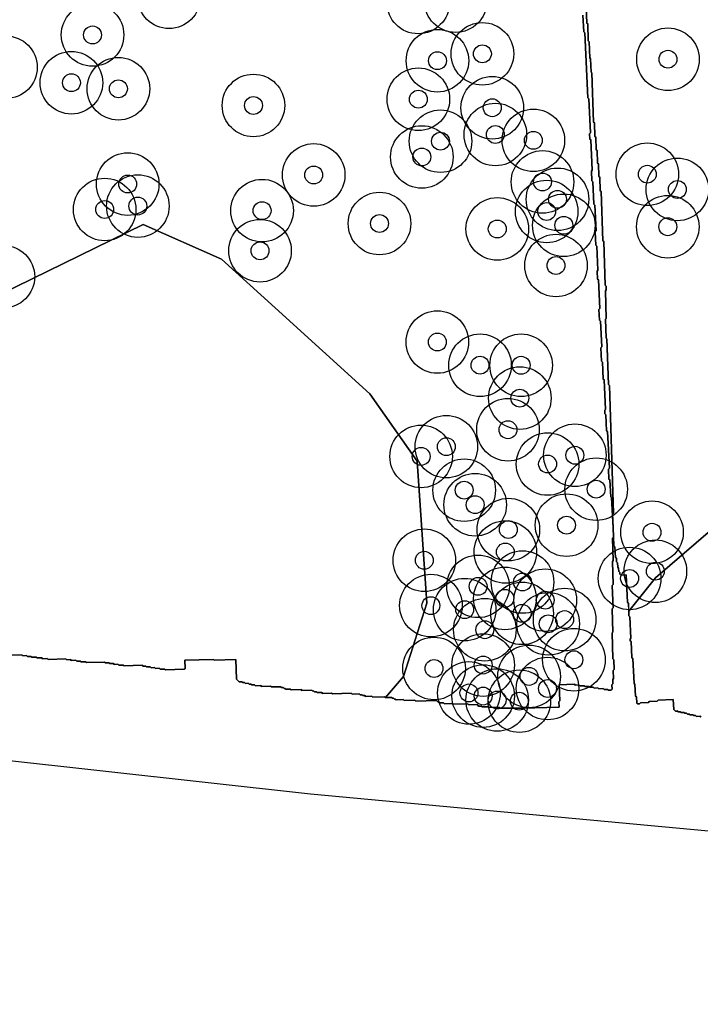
# Model space of a CAD drawing. Header units: inches. Extents: x 128668 to 131679, y 413272 to 413787.
# Tile 47 of 116: x 130050 to 130088, y 413288 to 413344. Entities that reach past the tile are written whole.
import ezdxf

# ---------------------------------------------------------------- set-up
doc = ezdxf.new("R2010")
doc.units = ezdxf.units.IN
doc.header["$MEASUREMENT"] = 0
doc.header["$PDMODE"] = 33
doc.header["$PDSIZE"] = -3
for name, color, linetype in [('Niet gedetecteerde gebieden (D-gebied) (ca. 44.659 m2)', 1, 'Continuous'), ('Onderzoeksgebied Capelsche UW (ca. 743.790 m2)', 5, 'Continuous'), ('Significante objecten binnen onderzoeksgebied', 3, 'Continuous'), ('Veiligheidsmarge objecten d.d. 230531', 6, 'Continuous'), ('Verstoorde gebieden (C-gebied) (ca. 90.096 m2)', 40, 'Continuous'), ('Vrijgegeven gebieden (A+B gebied) (ca. 609.035 m2)', 3, 'Continuous')]:
    doc.layers.add(name, color=color, linetype=linetype)

msp = doc.modelspace()

# ---------------------------------------------------------------- linework, layer by layer
at = {"layer": 'Niet gedetecteerde gebieden (D-gebied) (ca. 44.659 m2)'}
for points in [[(130159.455, 413292.024), (130115.752, 413295.557), (130065.812, 413300.188), (129880.603, 413320.693), (129784.03, 413333.922), (129632.556, 413357.073), (129323.522, 413406.683)], [(130081.252, 413344.236), (130081.281, 413343.337), (130081.333, 413343.288), (130081.364, 413342.339), (130081.416, 413342.291), (130081.445, 413341.391), (130081.497, 413341.343), (130081.521, 413340.593), (130081.573, 413340.545), (130081.662, 413337.797), (130081.714, 413337.748), (130081.739, 413336.999), (130081.79, 413336.95), (130081.813, 413336.251), (130081.865, 413336.203), (130081.887, 413335.503), (130081.939, 413335.455), (130081.962, 413334.755), (130082.014, 413334.707), (130082.038, 413333.957), (130082.09, 413333.909), (130082.179, 413331.161), (130082.231, 413331.112), (130082.311, 413328.664), (130082.363, 413328.615), (130082.369, 413328.415), (130082.321, 413328.364), (130082.372, 413326.815), (130082.323, 413326.763), (130082.358, 413325.714), (130082.409, 413325.665), (130082.492, 413323.117), (130082.544, 413323.069), (130082.778, 413315.923), (130082.729, 413315.871), (130082.755, 413315.092), (130082.673, 413316.785), (130082.621, 413316.832), (130082.575, 413317.781), (130082.523, 413317.829), (130082.496, 413318.378), (130082.544, 413318.43), (130082.445, 413320.478), (130082.392, 413320.525), (130082.349, 413321.424), (130082.297, 413321.472), (130082.287, 413321.672), (130082.334, 413321.724), (130082.255, 413323.372), (130082.203, 413323.419), (130082.157, 413324.368), (130082.104, 413324.416), (130082.068, 413325.165), (130082.116, 413325.217), (130082.046, 413326.665), (130081.993, 413326.713), (130081.964, 413327.312), (130082.012, 413327.365), (130081.935, 413328.963), (130081.883, 413329.01), (130081.861, 413329.46), (130081.908, 413329.512), (130081.843, 413330.86), (130081.791, 413330.908), (130081.755, 413331.657), (130081.802, 413331.709), (130081.732, 413333.157), (130081.68, 413333.205), (130081.62, 413334.453), (130081.567, 413334.501), (130081.541, 413335.05), (130081.588, 413335.103), (130081.506, 413336.801), (130081.454, 413336.848), (130081.439, 413337.148), (130081.487, 413337.2), (130081.395, 413339.098), (130081.343, 413339.145), (130081.167, 413342.791), (130081.115, 413342.838), (130081.069, 413343.787)], [(130048.572, 413307.951), (130049.672, 413307.987), (130049.723, 413307.939), (130049.923, 413307.946), (130049.975, 413307.897), (130050.175, 413307.904), (130050.226, 413307.856), (130050.476, 413307.864), (130050.528, 413307.815), (130050.778, 413307.823), (130050.829, 413307.775), (130051.079, 413307.783), (130051.131, 413307.735), (130052.13, 413307.768), (130052.182, 413307.719), (130052.381, 413307.726), (130052.433, 413307.677), (130052.683, 413307.686), (130052.735, 413307.637), (130052.935, 413307.644), (130052.986, 413307.595), (130053.236, 413307.604), (130053.288, 413307.555), (130054.287, 413307.588), (130054.339, 413307.54), (130054.538, 413307.546), (130054.59, 413307.498), (130054.79, 413307.504), (130054.841, 413307.456), (130055.041, 413307.463), (130055.093, 413307.414), (130055.343, 413307.422), (130055.394, 413307.374), (130056.394, 413307.407), (130056.445, 413307.359), (130056.595, 413307.363), (130056.647, 413307.315), (130056.847, 413307.322), (130056.898, 413307.273), (130057.098, 413307.28), (130057.15, 413307.231), (130057.35, 413307.238), (130057.401, 413307.19), (130057.651, 413307.198), (130057.703, 413307.15), (130058.752, 413307.184), (130058.801, 413307.235), (130058.786, 413307.685), (130060.385, 413307.737), (130060.437, 413307.689), (130061.636, 413307.728), (130061.672, 413306.629), (130061.826, 413306.484), (130061.976, 413306.489), (130062.028, 413306.44), (130062.128, 413306.444), (130062.18, 413306.395), (130062.33, 413306.4), (130062.381, 413306.352), (130062.481, 413306.355), (130062.533, 413306.307), (130062.683, 413306.312), (130062.734, 413306.264), (130063.034, 413306.273), (130063.086, 413306.225), (130063.585, 413306.241), (130063.637, 413306.193), (130064.137, 413306.209), (130064.188, 413306.161), (130064.288, 413306.164), (130064.34, 413306.116), (130064.39, 413306.117), (130064.441, 413306.069), (130064.691, 413306.077), (130064.743, 413306.029), (130065.292, 413306.047), (130065.344, 413305.999), (130065.894, 413306.017), (130065.945, 413305.968), (130065.995, 413305.97), (130066.047, 413305.922), (130066.147, 413305.925), (130066.198, 413305.876), (130066.448, 413305.885), (130066.5, 413305.836), (130066.999, 413305.853), (130067.051, 413305.804), (130068.1, 413305.839), (130068.152, 413305.79), (130068.552, 413305.803), (130068.604, 413305.755), (130068.703, 413305.758), (130068.755, 413305.71), (130068.855, 413305.713), (130068.907, 413305.665), (130069.256, 413305.676), (130069.308, 413305.628), (130069.958, 413305.649), (130070.009, 413305.601), (130070.359, 413305.612), (130070.411, 413305.564), (130070.46, 413305.566), (130070.512, 413305.517), (130070.562, 413305.519), (130070.614, 413305.471), (130071.014, 413305.484), (130071.065, 413305.435), (130071.665, 413305.455), (130071.716, 413305.407), (130072.866, 413305.444), (130072.969, 413305.348), (130073.019, 413305.349), (130073.07, 413305.301), (130073.27, 413305.307), (130073.322, 413305.259), (130073.772, 413305.274), (130073.823, 413305.225), (130074.623, 413305.251), (130074.674, 413305.203), (130075.174, 413305.22), (130075.176, 413305.17), (130075.227, 413305.121), (130075.377, 413305.126), (130075.429, 413305.078), (130075.779, 413305.089), (130075.83, 413305.041), (130076.38, 413305.059), (130076.431, 413305.01), (130077.682, 413305.001), (130079.731, 413305.068), (130079.721, 413305.368), (130079.77, 413305.42), (130079.74, 413306.319), (130080.59, 413306.347), (130080.641, 413306.299), (130080.841, 413306.305), (130080.893, 413306.257), (130081.143, 413306.265), (130081.194, 413306.217), (130081.394, 413306.223), (130081.446, 413306.175), (130081.646, 413306.181), (130081.697, 413306.133), (130081.897, 413306.14), (130081.949, 413306.091), (130082.198, 413306.1), (130082.25, 413306.051), (130082.45, 413306.058), (130082.502, 413306.009), (130082.652, 413306.014), (130082.7, 413306.066), (130082.692, 413306.316), (130082.74, 413306.367), (130082.732, 413306.617), (130082.78, 413306.669), (130082.766, 413307.119), (130082.814, 413307.17), (130082.796, 413307.72), (130082.744, 413307.768), (130082.697, 413309.217), (130082.745, 413309.269), (130082.703, 413310.568), (130082.751, 413310.62), (130082.71, 413311.869), (130082.759, 413311.92), (130082.716, 413313.22), (130082.764, 413313.271), (130082.724, 413314.521), (130082.772, 413314.572), (130082.755, 413315.092), (130082.803, 413314.088), (130082.856, 413314.041), (130082.885, 413313.441), (130082.937, 413313.394), (130082.947, 413313.194), (130082.999, 413313.147), (130083.011, 413312.897), (130083.063, 413312.849), (130083.073, 413312.65), (130083.125, 413312.602), (130083.13, 413312.502), (130083.183, 413312.455), (130083.482, 413312.469), (130083.557, 413310.921), (130083.609, 413310.874), (130083.643, 413310.174), (130083.696, 413310.127), (130083.753, 413308.928), (130083.706, 413308.876), (130083.711, 413308.776), (130083.763, 413308.729), (130083.806, 413307.83), (130083.859, 413307.782), (130083.926, 413306.384), (130083.979, 413306.336), (130084.01, 413305.687), (130084.062, 413305.64), (130084.079, 413305.29), (130084.132, 413305.243), (130084.231, 413305.247), (130084.279, 413305.3), (130084.728, 413305.321), (130084.776, 413305.374), (130085.225, 413305.396), (130085.273, 413305.448), (130086.122, 413305.489), (130086.148, 413304.94), (130086.253, 413304.845), (130086.353, 413304.849), (130086.405, 413304.802), (130086.505, 413304.807), (130086.558, 413304.759), (130086.707, 413304.766), (130086.76, 413304.719), (130086.86, 413304.724), (130086.912, 413304.676), (130087.012, 413304.681), (130087.064, 413304.633), (130087.214, 413304.641), (130087.266, 413304.593), (130087.366, 413304.598), (130087.418, 413304.55), (130087.618, 413304.56), (130087.671, 413304.512)]]:
    msp.add_lwpolyline(points, dxfattribs=at)
at = {"layer": 'Onderzoeksgebied Capelsche UW (ca. 743.790 m2)'}
msp.add_lwpolyline([(130203.79, 413288.44), (130115.752, 413295.557), (130065.812, 413300.188), (129880.603, 413320.693), (129784.03, 413333.922), (129632.556, 413357.073), (129323.522, 413406.683)], dxfattribs=at)
at = {"layer": 'Significante objecten binnen onderzoeksgebied'}
for p in [(130053.622, 413342.673), (130075.441, 413341.616), (130072.924, 413341.23), (130085.824, 413341.313), (130052.44, 413339.999), (130055.069, 413339.661), (130062.627, 413338.727), (130071.858, 413339.076), (130075.992, 413338.599), (130076.167, 413337.101), (130073.095, 413336.727), (130078.293, 413336.776), (130072.05, 413335.846), (130084.67, 413334.879), (130055.591, 413334.33), (130065.999, 413334.84), (130078.804, 413334.448), (130086.352, 413334.029), (130079.644, 413333.478), (130054.302, 413332.908), (130056.157, 413333.098), (130063.11, 413332.844), (130079.036, 413332.796), (130069.681, 413332.122), (130076.272, 413331.819), (130079.996, 413332.022), (130085.816, 413331.942), (130062.997, 413330.597), (130079.558, 413329.773), (130072.919, 413325.491), (130075.309, 413324.194), (130077.607, 413324.192), (130077.536, 413322.355), (130076.87, 413320.585), (130073.423, 413319.637), (130072.011, 413319.093), (130080.615, 413319.158), (130079.088, 413318.666), (130081.808, 413317.259), (130074.42, 413317.204), (130075.035, 413316.39), (130080.15, 413315.247), (130076.894, 413315), (130084.934, 413314.849), (130076.723, 413313.745), (130072.19, 413313.283), (130085.121, 413312.669), (130075.199, 413311.822), (130077.683, 413312.064), (130083.677, 413312.265), (130072.558, 413310.746), (130076.699, 413311.149), (130078.957, 413311.05), (130074.449, 413310.52), (130077.662, 413310.311), (130079.122, 413309.725), (130080.041, 413309.963), (130075.577, 413309.396), (130075.483, 413307.419), (130080.561, 413307.717), (130072.735, 413307.228), (130078.052, 413306.785), (130074.686, 413305.861), (130075.484, 413305.684), (130079.086, 413306.107), (130076.268, 413305.465), (130077.506, 413305.4)]:
    msp.add_point(p, dxfattribs=at)
at = {"layer": 'Veiligheidsmarge objecten d.d. 230531', "color": 6, "linetype": 'Continuous', "lineweight": 25}
for centre in [(130057.906, 413344.778), (130071.848, 413344.486), (130073.94, 413344.564), (130053.622, 413342.673), (130075.441, 413341.616), (130048.775, 413340.865), (130072.924, 413341.23), (130085.824, 413341.313), (130052.44, 413339.999), (130055.069, 413339.661), (130062.627, 413338.727), (130071.858, 413339.076), (130075.992, 413338.599), (130076.167, 413337.101), (130073.095, 413336.727), (130078.293, 413336.776), (130072.05, 413335.846), (130065.999, 413334.84), (130084.67, 413334.879), (130055.591, 413334.33), (130078.804, 413334.448), (130086.352, 413334.029), (130056.157, 413333.098), (130079.644, 413333.478), (130054.302, 413332.908), (130063.11, 413332.844), (130079.036, 413332.796), (130069.681, 413332.122), (130079.996, 413332.022), (130076.272, 413331.819), (130085.816, 413331.942), (130062.997, 413330.597), (130079.558, 413329.773), (130048.633, 413329.145), (130072.919, 413325.491), (130075.309, 413324.194), (130077.607, 413324.192), (130077.536, 413322.355), (130076.87, 413320.585), (130073.423, 413319.637), (130072.011, 413319.093), (130080.615, 413319.158), (130079.088, 413318.666), (130074.42, 413317.204), (130081.808, 413317.259), (130075.035, 413316.39), (130076.894, 413315), (130080.15, 413315.247), (130084.934, 413314.849), (130072.19, 413313.283), (130076.723, 413313.745), (130083.677, 413312.265), (130085.121, 413312.669), (130075.199, 413311.822), (130077.683, 413312.064), (130076.699, 413311.149), (130078.957, 413311.05), (130072.558, 413310.746), (130074.449, 413310.52), (130077.662, 413310.311), (130080.041, 413309.963), (130075.577, 413309.396), (130079.122, 413309.725), (130080.561, 413307.717), (130072.735, 413307.228), (130075.483, 413307.419), (130078.052, 413306.785), (130079.086, 413306.107), (130074.686, 413305.861), (130075.484, 413305.684), (130076.268, 413305.465), (130077.506, 413305.4)]:
    msp.add_circle(centre, 1.75, dxfattribs=at)
at = {"layer": 'Verstoorde gebieden (C-gebied) (ca. 90.096 m2)'}
for points in [[(130046.646, 413327.273), (130056.461, 413332.063), (130060.838, 413330.128), (130063.834, 413327.411), (130069.133, 413322.602), (130071.797, 413318.822), (130072.326, 413310.874), (130071.022, 413306.774), (130070.025, 413305.602), (130070.009, 413305.601), (130069.958, 413305.649), (130069.308, 413305.628), (130069.256, 413305.676), (130068.907, 413305.665), (130068.855, 413305.713), (130068.755, 413305.71), (130068.703, 413305.758), (130068.604, 413305.755), (130068.552, 413305.804), (130068.152, 413305.79), (130068.1, 413305.839), (130067.051, 413305.804), (130066.999, 413305.853), (130066.5, 413305.837), (130066.448, 413305.885), (130066.198, 413305.876), (130066.147, 413305.925), (130066.047, 413305.922), (130065.995, 413305.97), (130065.945, 413305.968), (130065.894, 413306.017), (130065.344, 413305.999), (130065.293, 413306.047), (130064.743, 413306.029), (130064.691, 413306.077), (130064.441, 413306.069), (130064.39, 413306.117), (130064.34, 413306.116), (130064.288, 413306.164), (130064.188, 413306.161), (130064.137, 413306.209), (130063.637, 413306.193), (130063.585, 413306.241), (130063.086, 413306.225), (130063.034, 413306.273), (130062.734, 413306.264), (130062.683, 413306.312), (130062.533, 413306.307), (130062.481, 413306.355), (130062.381, 413306.352), (130062.33, 413306.4), (130062.18, 413306.396), (130062.128, 413306.444), (130062.028, 413306.44), (130061.977, 413306.489), (130061.826, 413306.484), (130061.672, 413306.629), (130061.636, 413307.728), (130060.437, 413307.689), (130060.385, 413307.738), (130058.786, 413307.685), (130058.801, 413307.236), (130058.752, 413307.184), (130057.703, 413307.15), (130057.651, 413307.198), (130057.402, 413307.19), (130057.35, 413307.238), (130057.15, 413307.231), (130057.098, 413307.28), (130056.898, 413307.273), (130056.847, 413307.322), (130056.647, 413307.315), (130056.595, 413307.363), (130056.446, 413307.359), (130056.394, 413307.407), (130055.394, 413307.374), (130055.343, 413307.422), (130055.093, 413307.414), (130055.041, 413307.463), (130054.841, 413307.456), (130054.79, 413307.505), (130054.59, 413307.498), (130054.538, 413307.546), (130054.339, 413307.54), (130054.287, 413307.588), (130053.288, 413307.556), (130053.236, 413307.604), (130052.986, 413307.595), (130052.935, 413307.644), (130052.735, 413307.637), (130052.683, 413307.686), (130052.433, 413307.677), (130052.381, 413307.726), (130052.182, 413307.719), (130052.13, 413307.768), (130051.131, 413307.735), (130051.079, 413307.783), (130050.829, 413307.775), (130050.778, 413307.823), (130050.528, 413307.815), (130050.476, 413307.864), (130050.226, 413307.856), (130050.175, 413307.904), (130049.975, 413307.897), (130049.923, 413307.946), (130049.723, 413307.939), (130049.672, 413307.988), (130048.573, 413307.951)], [(130087.671, 413304.513), (130087.618, 413304.56), (130087.419, 413304.551), (130087.366, 413304.598), (130087.266, 413304.593), (130087.214, 413304.641), (130087.064, 413304.633), (130087.012, 413304.681), (130086.912, 413304.676), (130086.86, 413304.724), (130086.76, 413304.719), (130086.707, 413304.766), (130086.558, 413304.759), (130086.505, 413304.807), (130086.405, 413304.802), (130086.353, 413304.85), (130086.253, 413304.845), (130086.148, 413304.94), (130086.122, 413305.489), (130085.273, 413305.448), (130085.225, 413305.396), (130084.776, 413305.374), (130084.729, 413305.321), (130084.279, 413305.3), (130084.231, 413305.247), (130084.132, 413305.243), (130084.079, 413305.29), (130084.062, 413305.64), (130084.01, 413305.687), (130083.979, 413306.337), (130083.926, 413306.384), (130083.859, 413307.782), (130083.806, 413307.83), (130083.763, 413308.729), (130083.711, 413308.776), (130083.706, 413308.876), (130083.753, 413308.929), (130083.696, 413310.127), (130083.643, 413310.174), (130083.631, 413310.426), (130085.122, 413312.307), (130088.874, 413315.527)]]:
    msp.add_lwpolyline(points, dxfattribs=at)
at = {"layer": 'Vrijgegeven gebieden (A+B gebied) (ca. 609.035 m2)'}
msp.add_lwpolyline([(130081.069, 413343.787), (130081.115, 413342.838), (130081.167, 413342.791), (130081.343, 413339.145), (130081.395, 413339.098), (130081.487, 413337.2), (130081.439, 413337.148), (130081.454, 413336.848), (130081.506, 413336.801), (130081.588, 413335.103), (130081.541, 413335.05), (130081.567, 413334.501), (130081.62, 413334.453), (130081.68, 413333.205), (130081.732, 413333.157), (130081.802, 413331.709), (130081.755, 413331.657), (130081.791, 413330.908), (130081.843, 413330.86), (130081.908, 413329.512), (130081.861, 413329.46), (130081.883, 413329.01), (130081.935, 413328.963), (130082.012, 413327.365), (130081.964, 413327.312), (130081.993, 413326.713), (130082.046, 413326.665), (130082.116, 413325.217), (130082.068, 413325.165), (130082.104, 413324.416), (130082.157, 413324.368), (130082.203, 413323.419), (130082.255, 413323.372), (130082.334, 413321.724), (130082.287, 413321.672), (130082.297, 413321.472), (130082.349, 413321.424), (130082.392, 413320.525), (130082.445, 413320.478), (130082.544, 413318.43), (130082.496, 413318.378), (130082.523, 413317.829), (130082.575, 413317.781), (130082.621, 413316.832), (130082.673, 413316.785), (130082.755, 413315.092), (130082.772, 413314.572), (130082.724, 413314.521), (130082.764, 413313.271), (130082.716, 413313.22), (130082.759, 413311.92), (130082.71, 413311.869), (130082.751, 413310.62), (130082.703, 413310.568), (130082.745, 413309.269), (130082.697, 413309.217), (130082.744, 413307.768), (130082.796, 413307.72), (130082.814, 413307.17), (130082.766, 413307.119), (130082.78, 413306.669), (130082.732, 413306.617), (130082.74, 413306.367), (130082.692, 413306.316), (130082.7, 413306.066), (130082.652, 413306.014), (130082.502, 413306.009), (130082.45, 413306.058), (130082.25, 413306.051), (130082.198, 413306.1), (130081.949, 413306.091), (130081.897, 413306.14), (130081.697, 413306.133), (130081.646, 413306.181), (130081.446, 413306.175), (130081.394, 413306.223), (130081.194, 413306.217), (130081.143, 413306.265), (130080.893, 413306.257), (130080.841, 413306.305), (130080.641, 413306.299), (130080.59, 413306.347), (130079.74, 413306.319), (130079.77, 413305.42), (130079.721, 413305.368), (130079.731, 413305.068), (130077.682, 413305.001), (130076.431, 413305.01), (130076.38, 413305.059), (130075.83, 413305.041), (130075.779, 413305.089), (130075.429, 413305.078), (130075.377, 413305.126), (130075.227, 413305.121), (130075.176, 413305.17), (130075.174, 413305.22), (130074.674, 413305.203), (130074.623, 413305.251), (130073.823, 413305.225), (130073.772, 413305.274), (130073.322, 413305.259), (130073.27, 413305.307), (130073.07, 413305.301), (130073.019, 413305.349), (130072.969, 413305.348), (130072.866, 413305.444), (130071.716, 413305.407), (130071.665, 413305.455), (130071.065, 413305.435), (130071.014, 413305.484), (130070.614, 413305.471), (130070.562, 413305.519), (130070.512, 413305.517), (130070.46, 413305.566), (130070.411, 413305.564), (130070.359, 413305.612), (130070.025, 413305.602), (130071.022, 413306.774), (130072.326, 413310.874), (130071.797, 413318.822), (130069.133, 413322.602), (130063.834, 413327.411), (130060.838, 413330.128), (130056.461, 413332.063), (130046.646, 413327.273)], dxfattribs=at)
msp.add_polyline3d([(130088.874, 413315.527, 0), (130085.122, 413312.307, 0), (130083.631, 413310.426, 0), (130083.609, 413310.874, 0), (130083.557, 413310.921, 0), (130083.482, 413312.469, 0), (130083.183, 413312.455, 0), (130083.13, 413312.502, 0), (130083.125, 413312.602, 0), (130083.073, 413312.65, 0), (130083.063, 413312.849, 0), (130083.011, 413312.897, 0), (130082.999, 413313.147, 0), (130082.947, 413313.194, 0), (130082.937, 413313.394, 0), (130082.885, 413313.441, 0), (130082.856, 413314.041, 0), (130082.803, 413314.088, 0), (130082.755, 413315.092, 0), (130082.729, 413315.871, 0), (130082.778, 413315.923, 0), (130082.544, 413323.069, 0), (130082.492, 413323.117, 0), (130082.409, 413325.665, 0), (130082.358, 413325.714, 0), (130082.323, 413326.763, 0), (130082.372, 413326.815, 0), (130082.321, 413328.364, 0), (130082.369, 413328.415, 0), (130082.363, 413328.615, 0), (130082.311, 413328.664, 0), (130082.231, 413331.112, 0), (130082.179, 413331.161, 0), (130082.09, 413333.909, 0), (130082.038, 413333.957, 0), (130082.014, 413334.707, 0), (130081.962, 413334.755, 0), (130081.939, 413335.455, 0), (130081.887, 413335.503, 0), (130081.865, 413336.203, 0), (130081.813, 413336.251, 0), (130081.79, 413336.95, 0), (130081.739, 413336.999, 0), (130081.714, 413337.748, 0), (130081.662, 413337.797, 0), (130081.573, 413340.545, 0), (130081.521, 413340.593, 0), (130081.497, 413341.343, 0), (130081.445, 413341.391, 0), (130081.416, 413342.291, 0), (130081.364, 413342.339, 0), (130081.333, 413343.288, 0), (130081.281, 413343.337, 0), (130081.252, 413344.236, 0)], dxfattribs=at)

doc.saveas('drawing.dxf')
